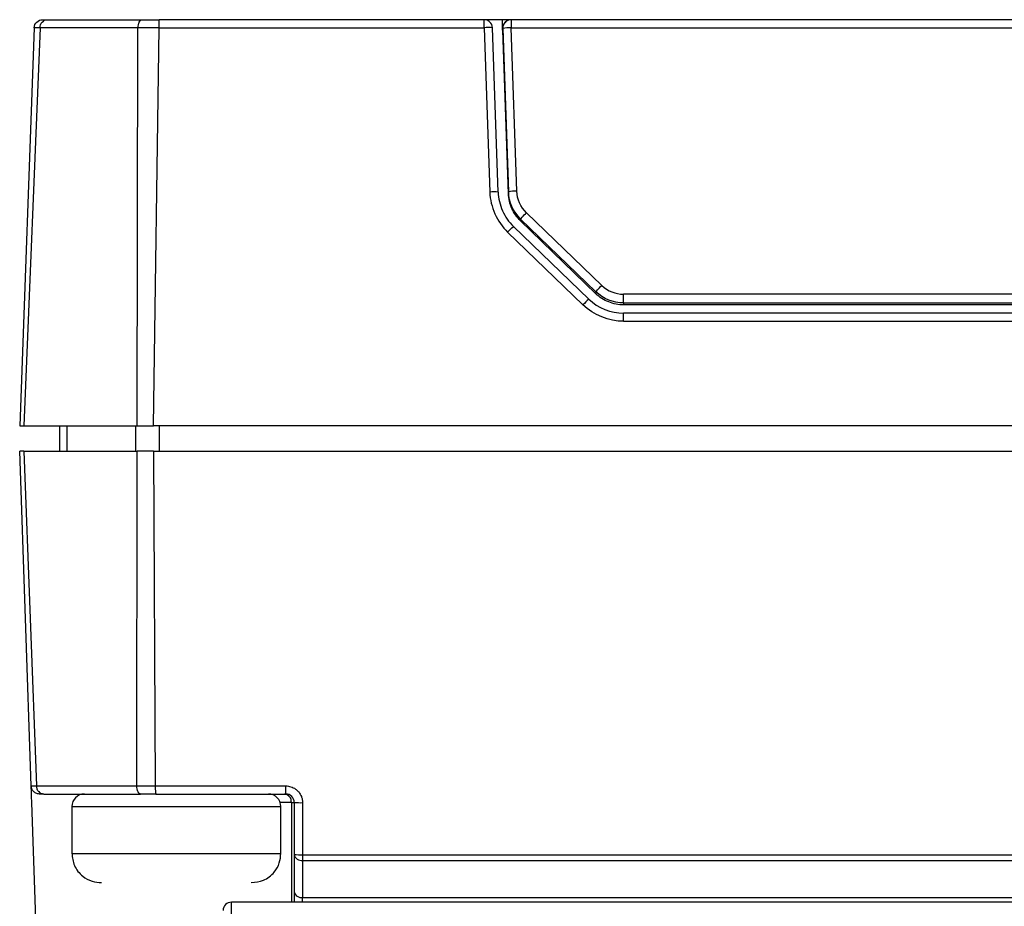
# Model space of a CAD drawing. Header units: millimetres. Extents: x 13 to 546, y 13 to 419.
# Tile 7 of 48: x 204 to 228, y 158 to 179. Entities that reach past the tile are written whole.
import ezdxf

# ---------------------------------------------------------------- set-up
doc = ezdxf.new("R2010")
doc.units = ezdxf.units.MM
doc.header["$LTSCALE"] = 2

msp = doc.modelspace()

# ---------------------------------------------------------------- linework, layer by layer
for p, q in [((215.269622, 178.812239), (207.49828, 178.812239)), ((215.707944, 178.812239), (215.269622, 178.812239)), ((215.707956, 178.565539), (215.707944, 178.812239)), ((215.915396, 178.812239), (215.707944, 178.812239)), ((215.916715, 178.812239), (215.915396, 178.812239)), ((215.916715, 178.812239), (215.916715, 178.619571)), ((239.510172, 178.812239), (215.916715, 178.812239)), ((204.508527, 178.619543), (204.16103, 169.097239)), ((204.647308, 178.619427), (204.263815, 169.097239)), ((206.969935, 169.097239), (206.990746, 178.61943)), ((207.362097, 169.097239), (207.497879, 178.619582)), ((207.497879, 178.619582), (215.269622, 178.619582)), ((215.269621, 178.619582), (215.406835, 174.690552)), ((215.606713, 174.69019), (215.4695, 178.61921)), ((215.71656, 178.565539), (215.707956, 178.565539)), ((215.716903, 178.565539), (215.715518, 178.605268)), ((215.715518, 178.605268), (215.716837, 178.605268)), ((215.853263, 174.651125), (215.71656, 178.565539)), ((215.71656, 178.565539), (215.716903, 178.565539)), ((215.716837, 178.605268), (215.853263, 174.698787)), ((216.053142, 174.71309), (215.916715, 178.619571)), ((215.916715, 178.619571), (239.510172, 178.619571)), ((215.853263, 174.698787), (215.853263, 174.651125)), ((218.083766, 172.458112), (216.282799, 174.197173)), ((217.773302, 172.129917), (215.972344, 173.86897)), ((216.143823, 174.046112), (217.944783, 172.307058)), ((216.143823, 174.046112), (216.143823, 173.99845)), ((217.944783, 172.259396), (216.143823, 173.99845)), ((215.833417, 173.73243), (217.634368, 171.993385)), ((217.944783, 172.307058), (217.944783, 172.259396)), ((218.606942, 172.0395), (218.606942, 172.246698)), ((236.819945, 172.246698), (218.606942, 172.246698)), ((217.773351, 172.129774), (217.773302, 172.129917)), ((218.606942, 172.0395), (236.819945, 172.0395)), ((218.606942, 172.0395), (218.606942, 171.991839)), ((236.819945, 171.991839), (218.606942, 171.991839)), ((236.819945, 171.7931), (218.606942, 171.7931)), ((218.606942, 171.600433), (218.606942, 171.7931)), ((218.606942, 171.600433), (236.819945, 171.600433)), ((204.16103, 169.097239), (204.263815, 169.097239)), ((205.114854, 169.097239), (205.114854, 168.496039)), ((205.289056, 169.097239), (205.289056, 168.496039)), ((206.942565, 168.496039), (206.942565, 169.097239)), ((206.969935, 169.097239), (207.362097, 169.097239)), ((248.064763, 169.097239), (207.362097, 169.097239)), ((207.503979, 168.496039), (207.503979, 169.097239)), ((204.436741, 160.489126), (204.16103, 168.496039)), ((204.263814, 168.496039), (204.16103, 168.496039)), ((204.263814, 168.496039), (204.560153, 160.489553)), ((206.962024, 160.489569), (206.969935, 168.496039)), ((207.362097, 168.496039), (206.969935, 168.496039)), ((207.362097, 168.496039), (248.064763, 168.496039)), ((207.362097, 168.496039), (207.403109, 160.489183)), ((207.403109, 160.489183), (210.526924, 160.489221)), ((207.419717, 160.296039), (210.526924, 160.296039)), ((204.709621, 152.564423), (204.450513, 160.089156)), ((205.409281, 159.996039), (205.409281, 158.876039)), ((205.409281, 159.996039), (210.409281, 159.996039)), ((210.659083, 160.096039), (210.392124, 160.096039)), ((210.409281, 158.876039), (210.409281, 159.996039)), ((210.659083, 160.096039), (210.726924, 160.096039)), ((210.659083, 160.096039), (210.659083, 157.709192)), ((210.726924, 160.096039), (210.726924, 158.849951)), ((210.926924, 160.089221), (210.926924, 158.843134)), ((205.409281, 158.876039), (210.409281, 158.876039)), ((210.726924, 158.849951), (210.726924, 157.9611)), ((210.926924, 158.843134), (244.499963, 158.843134)), ((210.926924, 158.843134), (210.926924, 158.70853)), ((210.926924, 158.70853), (244.499963, 158.70853)), ((210.926924, 158.70853), (210.926924, 157.819679)), ((210.926924, 157.819679), (244.499963, 157.819679)), ((210.926924, 157.709192), (210.926924, 157.819679)), ((246.201244, 157.709192), (209.225644, 157.709192)), ((209.225644, 145.679653), (209.225644, 157.709192))]:
    msp.add_line(p, q)
at = {"flags": 128}
for points in [[(215.269622, 178.619582), (215.269622, 178.657539), (215.269622, 178.693835), (215.269622, 178.72714), (215.269622, 178.756233), (215.269622, 178.780047), (215.269622, 178.797709), (215.269622, 178.808573), (215.269622, 178.812239)], [(210.526924, 160.296039), (210.526924, 160.299717), (210.526924, 160.310617), (210.526924, 160.328338), (210.526924, 160.352227), (210.526924, 160.381407), (210.526924, 160.414803), (210.526924, 160.451187), (210.526924, 160.489221)]]:
    msp.add_lwpolyline(points, dxfattribs=at)
for centre, radius, start, end in [((215.269622, 178.612239), 0.2, 1.9974169, 89.9999917), ((215.915396, 178.612239), 0.2, 90.0000248, 181.9974632), ((215.916715, 178.612239), 0.2, 103.4447503, 181.9974598), ((215.916733, 178.612257), 0.199982, 92.1480378, 181.9656212), ((215.367099, 177.258458), 1.364599, 85.6964101, 94.0962899), ((215.71714, 178.605264), 0.000303, 153.9591439, 179.3482922), ((215.917978, 177.185775), 1.433797, 90.0504559, 98.0631266), ((215.504312, 173.329439), 1.364599, 85.6964101, 94.0962899), ((216.051262, 173.335649), 1.377443, 89.9218191, 98.2645366), ((219.008228, 170.734308), 1.863537, 131.5044932, 137.4962477), ((205.709281, 159.996039), 0.3, 90, 180), ((210.109281, 159.996039), 0.3, 0, 90), ((210.474304, 160.111552), 0.18543, 355.2008702, 84.2184224), ((210.876983, 161.561166), 1.472792, 264.1521682, 271.9432538), ((210.876983, 160.315079), 1.472792, 264.1521682, 271.9432538), ((210.901924, 158.885307), 0.178536, 191.4217537, 278.049467), ((210.901924, 157.996455), 0.178536, 191.4217537, 278.049467)]:
    msp.add_arc(centre, radius, start, end)
msp.add_ellipse((209.225644, 157.511945), major_axis=(0.2, 0), ratio=0.98623363, start_param=1.570796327, end_param=3.141592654)
for points, knots in [([(204.508527, 178.619543), (204.510395, 178.670651), (204.532761, 178.720723), (204.606396, 178.791716), (204.657251, 178.812239), (204.708393, 178.812239)], [0, 0, 0, 0, 0.5, 0.5, 1, 1, 1, 1]), ([(204.647311, 178.619427), (204.648667, 178.665682), (204.666383, 178.718804), (204.73316, 178.79355), (204.779594, 178.812238), (204.819522, 178.812239)], [0, 0, 0, 0, 0.5, 0.5, 1, 1, 1, 1]), ([(204.819522, 178.812239), (205.096072, 178.812239), (205.429811, 178.812239), (206.198048, 178.812239), (206.624246, 178.812239), (207.092221, 178.812239)], [0, 0, 0, 0, 0.5, 0.5, 1, 1, 1, 1]), ([(206.990746, 178.619423), (206.991537, 178.665679), (207.001977, 178.718804), (207.041333, 178.793552), (207.068698, 178.812239), (207.092221, 178.812239)], [0, 0, 0, 0, 0.5, 0.5, 1, 1, 1, 1]), ([(207.497879, 178.619582), (207.497725, 178.665817), (207.497687, 178.718894), (207.49788, 178.793568), (207.498094, 178.812238), (207.49828, 178.812239)], [0, 0, 0, 0, 0.5, 0.5, 1, 1, 1, 1]), ([(206.990746, 178.619423), (206.50796, 178.619399), (206.068893, 178.619394), (205.276371, 178.619391), (204.932569, 178.619393), (204.647308, 178.619414)], [0, 0, 0, 0, 0.5, 0.5, 1, 1, 1, 1]), ([(215.406835, 174.690552), (215.413187, 174.508582), (215.454314, 174.334484), (215.60137, 174.004713), (215.704111, 173.858412), (215.833416, 173.732431)], [0, 0, 0, 0, 0.5, 0.5, 1, 1, 1, 1]), ([(215.606713, 174.690189), (215.612136, 174.534907), (215.647312, 174.385522), (215.773394, 174.102519), (215.860997, 173.977522), (215.972404, 173.868838)], [0, 0, 0, 0, 0.5, 0.5, 1, 1, 1, 1]), ([(216.143828, 174.046116), (216.143716, 174.047953), (216.157223, 174.064068), (216.211519, 174.123035), (216.249972, 174.163364), (216.282799, 174.197173)], [0, 0, 0, 0, 0.5, 0.5, 1, 1, 1, 1]), ([(215.833417, 173.73243), (215.869801, 173.770058), (215.90596, 173.806664), (215.957414, 173.857164), (215.972392, 173.870746), (215.972392, 173.868826)], [0, 0, 0, 0, 0.5, 0.5, 1, 1, 1, 1]), ([(217.944783, 172.307058), (217.944784, 172.308976), (217.959763, 172.326373), (218.01122, 172.382299), (218.047381, 172.420485), (218.083766, 172.458112)], [0, 0, 0, 0, 0.5, 0.5, 1, 1, 1, 1]), ([(204.263815, 169.097239), (204.576676, 169.097239), (204.971698, 169.097239), (205.890723, 169.097239), (206.414097, 169.097239), (206.969935, 169.097239)], [0, 0, 0, 0, 0.5, 0.5, 1, 1, 1, 1]), ([(204.263814, 168.496039), (204.576675, 168.496039), (204.971698, 168.496039), (205.890722, 168.496039), (206.414096, 168.496039), (206.969935, 168.496039)], [0, 0, 0, 0, 0.5, 0.5, 1, 1, 1, 1]), ([(204.450513, 160.089156), (204.449799, 160.1099), (204.448385, 160.150973), (204.446317, 160.21101), (204.444345, 160.268302), (204.442479, 160.322486), (204.440642, 160.375832), (204.438964, 160.424556), (204.437703, 160.46119), (204.436854, 160.48583), (204.436779, 160.488019), (204.43674, 160.489156)], [0, 0, 0, 0, 0.099097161, 0.196216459, 0.293824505, 0.394351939, 0.500028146, 0.619982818, 0.759902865, 0.87528352, 1, 1, 1, 1]), ([(204.636621, 160.296039), (204.621105, 160.297082), (204.590853, 160.299115), (204.548954, 160.314666), (204.513228, 160.336852), (204.484475, 160.364346), (204.462823, 160.394856), (204.448104, 160.426629), (204.439178, 160.458155), (204.437533, 160.479061), (204.436741, 160.489126)], [0, 0, 0, 0, 0.151668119, 0.295706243, 0.432117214, 0.560905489, 0.682077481, 0.795642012, 0.901610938, 1, 1, 1, 1]), ([(204.560153, 160.489553), (204.605085, 160.489589), (204.695152, 160.489661), (204.841546, 160.489637), (204.996342, 160.489574), (205.16007, 160.489493), (205.332186, 160.489425), (205.512382, 160.489387), (205.700229, 160.489388), (205.895283, 160.489427), (206.097068, 160.489497), (206.305035, 160.489579), (206.518772, 160.489645), (206.737246, 160.489672), (206.887209, 160.489603), (206.962024, 160.489569)], [0, 0, 0, 0, 0.076225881, 0.152795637, 0.229649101, 0.306724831, 0.383960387, 0.461292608, 0.538657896, 0.615992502, 0.69323282, 0.77031567, 0.847178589, 0.923760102, 1, 1, 1, 1]), ([(204.560177, 160.489554), (204.561107, 160.477498), (204.563016, 160.452749), (204.573833, 160.416438), (204.59085, 160.381828), (204.616453, 160.348421), (204.663439, 160.308424), (204.709667, 160.300966), (204.740207, 160.296039)], [0, 0, 0, 0, 0.118055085, 0.242362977, 0.371045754, 0.501766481, 0.670840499, 1, 1, 1, 1]), ([(207.049974, 160.296039), (207.043359, 160.297009), (207.030974, 160.298826), (207.01466, 160.311668), (207.002515, 160.326719), (206.994427, 160.340531), (206.981871, 160.366496), (206.966644, 160.413767), (206.963529, 160.464869), (206.962024, 160.489569)], [0, 0, 0, 0, 0.146895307, 0.275022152, 0.378576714, 0.454363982, 0.501081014, 0.758852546, 1, 1, 1, 1]), ([(207.403109, 160.489183), (207.40324, 160.475598), (207.403515, 160.447049), (207.40505, 160.40455), (207.407383, 160.363243), (207.410631, 160.327697), (207.414723, 160.301401), (207.418014, 160.297867), (207.419717, 160.296039)], [0, 0, 0, 0, 0.132905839, 0.279291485, 0.439182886, 0.612594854, 0.799533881, 1, 1, 1, 1]), ([(210.526924, 160.489221), (210.547668, 160.488348), (210.588744, 160.486618), (210.648782, 160.471901), (210.706075, 160.448273), (210.760259, 160.414711), (210.813607, 160.371745), (210.86233, 160.312016), (210.898961, 160.242153), (210.923599, 160.165798), (210.925787, 160.115401), (210.926924, 160.089221)], [0, 0, 0, 0, 0.099039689, 0.196108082, 0.293675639, 0.394176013, 0.499840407, 0.619808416, 0.759774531, 0.875211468, 1, 1, 1, 1]), ([(204.740207, 160.296039), (204.725335, 160.296039), (204.695636, 160.296039), (204.660995, 160.296039), (204.64475, 160.296039), (204.636621, 160.296039)], [0, 0, 0, 0, 0.333826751, 0.666646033, 1, 1, 1, 1]), ([(204.740207, 160.296039), (205.02216, 160.296039), (205.357742, 160.296039), (206.13508, 160.296039), (206.575189, 160.296039), (207.049974, 160.296039)], [0, 0, 0, 0, 0.5, 0.5, 1, 1, 1, 1]), ([(207.419717, 160.296039), (207.377765, 160.296039), (207.293927, 160.296039), (207.170307, 160.296039), (207.090124, 160.296039), (207.049974, 160.296039)], [0, 0, 0, 0, 0.3333590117, 0.6661872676, 1, 1, 1, 1]), ([(210.726924, 160.096039), (210.726924, 160.148546), (210.70537, 160.200436), (210.631322, 160.274484), (210.579431, 160.296039), (210.526924, 160.296039)], [0, 0, 0, 0, 0.5, 0.5, 1, 1, 1, 1]), ([(205.409281, 158.876039), (205.421888, 158.775797), (205.448121, 158.567213), (205.641152, 158.331229), (205.880154, 158.195968), (206.04167, 158.182501), (206.11918, 158.176039)], [0, 0, 0, 0, 0.2706712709, 0.5632120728, 0.7903891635, 1, 1, 1, 1]), ([(209.699381, 158.176039), (209.79935, 158.187152), (210.007713, 158.210315), (210.246478, 158.39918), (210.385864, 158.636388), (210.401681, 158.798261), (210.409281, 158.876039)], [0, 0, 0, 0, 0.269510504, 0.561736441, 0.789422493, 1, 1, 1, 1]), ([(210.726924, 157.9611), (210.726924, 157.921714), (210.726924, 157.861144), (210.726924, 157.77026), (210.726924, 157.726305), (210.726924, 157.709192)], [0, 0, 0, 0, 0.531715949, 0.817681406, 1, 1, 1, 1])]:
    msp.add_open_spline(points, degree=3, knots=knots)
for points in [[(204.708393, 178.812239), (204.709394, 178.812239), (204.747846, 178.812239), (204.819522, 178.812239)], [(207.092221, 178.812239), (207.215463, 178.812239), (207.355817, 178.812239), (207.49828, 178.812239)], [(204.647308, 178.619422), (204.55572, 178.619463), (204.509217, 178.619503), (204.508527, 178.619543)], [(207.497879, 178.619582), (207.316814, 178.619531), (207.147158, 178.619481), (206.990746, 178.61943)], [(216.143828, 174.046116), (215.967779, 174.217372), (215.861908, 174.451226), (215.853263, 174.698787)], [(216.143823, 173.99845), (216.100041, 174.040732), (216.020698, 174.13413), (215.9304, 174.294417), (215.871707, 174.468784), (215.855388, 174.590286), (215.853263, 174.651125)], [(216.282799, 174.197173), (216.1438, 174.332663), (216.059932, 174.518564), (216.053142, 174.71309)], [(218.083766, 172.458112), (218.223185, 172.323471), (218.413362, 172.246698), (218.606942, 172.246698)], [(218.606942, 172.0395), (218.360442, 172.0395), (218.122246, 172.135676), (217.944783, 172.307058)], [(218.606942, 171.991839), (218.546099, 171.991839), (218.424176, 172.003901), (218.247948, 172.056453), (218.08467, 172.141075), (217.988556, 172.217123), (217.944783, 172.259396)], [(218.606942, 171.600433), (218.248131, 171.600433), (217.894328, 171.742333), (217.634367, 171.993385)], [(217.773351, 172.129774), (217.995616, 171.915125), (218.300217, 171.792966), (218.606942, 171.792966)], [(204.436741, 160.489126), (204.461094, 160.489268), (204.503727, 160.489411), (204.560152, 160.489553)], [(206.962024, 160.489569), (207.101787, 160.48944), (207.253585, 160.489312), (207.403109, 160.489183)]]:
    msp.add_open_spline(points, degree=3)

doc.saveas('drawing.dxf')
